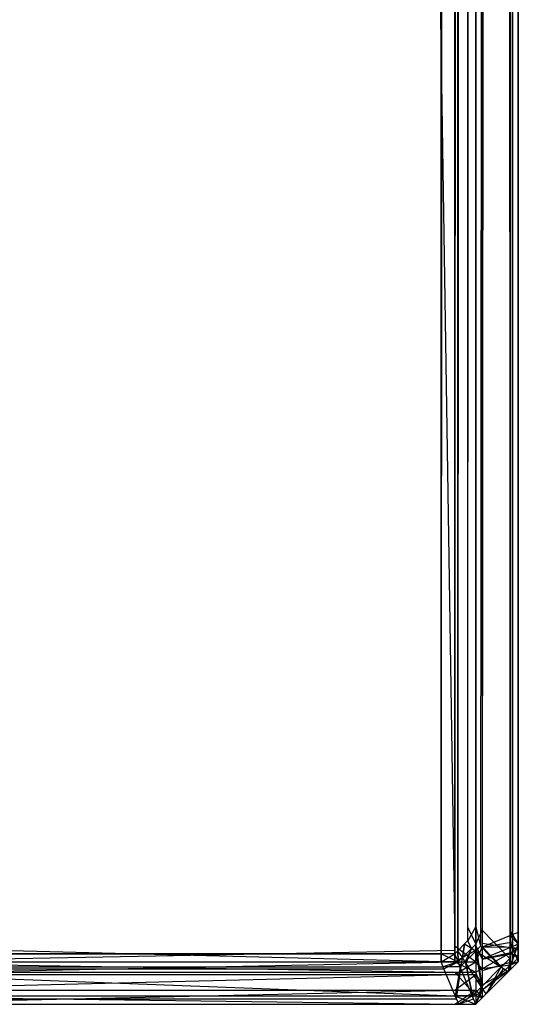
# Model space of a CAD drawing. Extents: x 0 to 0.996, y -0.498 to 0.
# Tile 67 of 87: x 0.99 to 0.996, y -0.498 to -0.486. Entities that reach past the tile are written whole.
import ezdxf

# ---------------------------------------------------------------- set-up
doc = ezdxf.new("R2010")
doc.units = 0
doc.layers.add('L18_KORPUS1_2___REPLACEMTFOREMP', color=7, linetype='CONTINUOUS')
doc.layers.add('L20_KORPUS1_0___REPLACEMTFOREMP', color=7, linetype='CONTINUOUS')

msp = doc.modelspace()

# ---------------------------------------------------------------- linework, layer by layer
at = {"layer": 'L18_KORPUS1_2___REPLACEMTFOREMP', "color": 8}
for points, invisible_edges in [([(0.995254, -0.019241, 0.007121), (0.987885, -0.49736, 0.007121), (0.987885, -0.022843, 0.007121), (0.995254, -0.019241, 0.007121)], 13), ([(0.987885, -0.49736, 0.007121), (0.995254, -0.019241, 0.007121), (0.995254, -0.49736, 0.007121), (0.987885, -0.49736, 0.007121)], 14), ([(0.9955, -0.019241, 0.007121), (0.995254, -0.49736, 0.007121), (0.995254, -0.019241, 0.007121), (0.9955, -0.019241, 0.007121)], 13), ([(0.995254, -0.49736, 0.007121), (0.9955, -0.019241, 0.007121), (0.9955, -0.49736, 0.007121), (0.995254, -0.49736, 0.007121)], 14), ([(0.995576, -0.019272, 0.007197), (0.9955, -0.49736, 0.007121), (0.9955, -0.019241, 0.007121), (0.995576, -0.019272, 0.007197)], 13), ([(0.987885, -0.022897, 0.590624), (0.995254, -0.497312, 0.590624), (0.995254, -0.019295, 0.590624), (0.987885, -0.022897, 0.590624)], 14), ([(0.9955, -0.497312, 0.590624), (0.995254, -0.019295, 0.590624), (0.995254, -0.497312, 0.590624), (0.9955, -0.497312, 0.590624)], 13), ([(0.995254, -0.019295, 0.590624), (0.9955, -0.497312, 0.590624), (0.9955, -0.019295, 0.590624), (0.995254, -0.019295, 0.590624)], 14), ([(0.9955, -0.49736, 0.007121), (0.995576, -0.019272, 0.007197), (0.995576, -0.497328, 0.007197), (0.9955, -0.49736, 0.007121)], 14), ([(0.995576, -0.497281, 0.590548), (0.9955, -0.019295, 0.590624), (0.9955, -0.497312, 0.590624), (0.995576, -0.497281, 0.590548)], 13), ([(0.9955, -0.019295, 0.590624), (0.995576, -0.497281, 0.590548), (0.995576, -0.019326, 0.590548), (0.9955, -0.019295, 0.590624)], 14), ([(0.995576, -0.019272, 0.007197), (0.99591, -0.49719, 0.007532), (0.995576, -0.497328, 0.007197), (0.995576, -0.019272, 0.007197)], 13), ([(0.99591, -0.49719, 0.007532), (0.995576, -0.019272, 0.007197), (0.99591, -0.01941, 0.007532), (0.99591, -0.49719, 0.007532)], 14), ([(0.99591, -0.497142, 0.590213), (0.995576, -0.019326, 0.590548), (0.995576, -0.497281, 0.590548), (0.99591, -0.497142, 0.590213)], 13), ([(0.995576, -0.019326, 0.590548), (0.99591, -0.497142, 0.590213), (0.99591, -0.019465, 0.590213), (0.995576, -0.019326, 0.590548)], 14), ([(0.99591, -0.01941, 0.007532), (0.996, -0.497153, 0.007621), (0.99591, -0.49719, 0.007532), (0.99591, -0.01941, 0.007532)], 13), ([(0.996, -0.497153, 0.007621), (0.99591, -0.01941, 0.007532), (0.996, -0.019447, 0.007621), (0.996, -0.497153, 0.007621)], 14), ([(0.996, -0.497105, 0.590124), (0.99591, -0.019465, 0.590213), (0.99591, -0.497142, 0.590213), (0.996, -0.497105, 0.590124)], 13), ([(0.99591, -0.019465, 0.590213), (0.996, -0.497105, 0.590124), (0.996, -0.019502, 0.590124), (0.99591, -0.019465, 0.590213)], 14), ([(0.996, -0.497153, 0.007621), (0.996, -0.019447, 0.007743), (0.996, -0.497153, 0.007743), (0.996, -0.497153, 0.007621)], 13), ([(0.996, -0.019447, 0.007743), (0.996, -0.497153, 0.007621), (0.996, -0.019447, 0.007621), (0.996, -0.019447, 0.007743)], 14), ([(0.996, -0.497105, 0.590002), (0.996, -0.497153, 0.007743), (0.996, -0.019447, 0.007743), (0.996, -0.497105, 0.590002)], 13), ([(0.996, -0.497105, 0.590002), (0.996, -0.019447, 0.007743), (0.996, -0.019502, 0.590002), (0.996, -0.497105, 0.590002)], 10), ([(0.996, -0.497105, 0.590002), (0.996, -0.019502, 0.590124), (0.996, -0.497105, 0.590124), (0.996, -0.497105, 0.590002)], 13), ([(0.996, -0.019502, 0.590124), (0.996, -0.497105, 0.590002), (0.996, -0.019502, 0.590002), (0.996, -0.019502, 0.590124)], 14), ([(0.995254, -0.497312, 0.590624), (0.987885, -0.022897, 0.590624), (0.987885, -0.497312, 0.590624), (0.995254, -0.497312, 0.590624)], 13), ([(0.995576, -0.497281, 0.590548), (0.99591, -0.49733, 0.590213), (0.99591, -0.497142, 0.590213), (0.995576, -0.497281, 0.590548)], 14), ([(0.99591, -0.49733, 0.007532), (0.995576, -0.497328, 0.007197), (0.99591, -0.49719, 0.007532), (0.99591, -0.49733, 0.007532)], 14), ([(0.99591, -0.497142, 0.590213), (0.996, -0.497293, 0.590124), (0.996, -0.497105, 0.590124), (0.99591, -0.497142, 0.590213)], 14), ([(0.996, -0.497293, 0.590124), (0.99591, -0.497142, 0.590213), (0.99591, -0.49733, 0.590213), (0.996, -0.497293, 0.590124)], 13), ([(0.996, -0.497293, 0.007621), (0.99591, -0.49719, 0.007532), (0.996, -0.497153, 0.007621), (0.996, -0.497293, 0.007621)], 14), ([(0.99591, -0.49719, 0.007532), (0.996, -0.497293, 0.007621), (0.99591, -0.49733, 0.007532), (0.99591, -0.49719, 0.007532)], 13), ([(0.996, -0.497242, 0.590002), (0.996, -0.497105, 0.590124), (0.996, -0.497293, 0.590124), (0.996, -0.497242, 0.590002)], 13), ([(0.996, -0.497105, 0.590124), (0.996, -0.497242, 0.590002), (0.996, -0.497105, 0.590002), (0.996, -0.497105, 0.590124)], 14), ([(0.996, -0.497242, 0.590002), (0.996, -0.497242, 0.007743), (0.996, -0.497105, 0.590002), (0.996, -0.497242, 0.590002)], 13), ([(0.996, -0.497105, 0.590002), (0.996, -0.497242, 0.007743), (0.996, -0.497153, 0.007743), (0.996, -0.497105, 0.590002)], 10), ([(0.996, -0.497153, 0.007621), (0.996, -0.497242, 0.007743), (0.996, -0.497293, 0.007621), (0.996, -0.497153, 0.007621)], 13), ([(0.996, -0.497242, 0.007743), (0.996, -0.497153, 0.007621), (0.996, -0.497153, 0.007743), (0.996, -0.497242, 0.007743)], 14), ([(0.995254, -0.4975, 0.590624), (0.987885, -0.497312, 0.590624), (0.987885, -0.4975, 0.590624), (0.995254, -0.4975, 0.590624)], 13), ([(0.987885, -0.497312, 0.590624), (0.995254, -0.4975, 0.590624), (0.995254, -0.497312, 0.590624), (0.987885, -0.497312, 0.590624)], 14), ([(0.9955, -0.4975, 0.590624), (0.995254, -0.497312, 0.590624), (0.995254, -0.4975, 0.590624), (0.9955, -0.4975, 0.590624)], 13), ([(0.995254, -0.497312, 0.590624), (0.9955, -0.4975, 0.590624), (0.9955, -0.497312, 0.590624), (0.995254, -0.497312, 0.590624)], 14), ([(0.9955, -0.497312, 0.590624), (0.995576, -0.497468, 0.590548), (0.995576, -0.497281, 0.590548), (0.9955, -0.497312, 0.590624)], 14), ([(0.995576, -0.497468, 0.590548), (0.9955, -0.497312, 0.590624), (0.9955, -0.4975, 0.590624), (0.995576, -0.497468, 0.590548)], 13), ([(0.995576, -0.497328, 0.007197), (0.9955, -0.4975, 0.007121), (0.9955, -0.49736, 0.007121), (0.995576, -0.497328, 0.007197)], 13), ([(0.9955, -0.4975, 0.007121), (0.995576, -0.497328, 0.007197), (0.995576, -0.497468, 0.007197), (0.9955, -0.4975, 0.007121)], 14), ([(0.99591, -0.49733, 0.590213), (0.995576, -0.497281, 0.590548), (0.995576, -0.497468, 0.590548), (0.99591, -0.49733, 0.590213)], 13), ([(0.995576, -0.497328, 0.007197), (0.99591, -0.49733, 0.007532), (0.995576, -0.497468, 0.007197), (0.995576, -0.497328, 0.007197)], 13), ([(0.995576, -0.497468, 0.590548), (0.99591, -0.497407, 0.590137), (0.99591, -0.49733, 0.590213), (0.995576, -0.497468, 0.590548)], 14), ([(0.99591, -0.497394, 0.007596), (0.995576, -0.497468, 0.007197), (0.99591, -0.49733, 0.007532), (0.99591, -0.497394, 0.007596)], 14), ([(0.99591, -0.49733, 0.590213), (0.996, -0.497354, 0.590063), (0.996, -0.497293, 0.590124), (0.99591, -0.49733, 0.590213)], 14), ([(0.996, -0.497344, 0.007672), (0.99591, -0.49733, 0.007532), (0.996, -0.497293, 0.007621), (0.996, -0.497344, 0.007672)], 14), ([(0.996, -0.497354, 0.590063), (0.99591, -0.49733, 0.590213), (0.99591, -0.497407, 0.590137), (0.996, -0.497354, 0.590063)], 13), ([(0.99591, -0.49733, 0.007532), (0.996, -0.497344, 0.007672), (0.99591, -0.497394, 0.007596), (0.99591, -0.49733, 0.007532)], 13), ([(0.996, -0.497293, 0.590124), (0.996, -0.497283, 0.589962), (0.996, -0.497242, 0.590002), (0.996, -0.497293, 0.590124)], 14), ([(0.996, -0.497276, 0.007776), (0.996, -0.497293, 0.007621), (0.996, -0.497242, 0.007743), (0.996, -0.497276, 0.007776)], 14), ([(0.996, -0.497283, 0.589962), (0.996, -0.497276, 0.007776), (0.996, -0.497242, 0.590002), (0.996, -0.497283, 0.589962)], 13), ([(0.996, -0.497242, 0.590002), (0.996, -0.497276, 0.007776), (0.996, -0.497242, 0.007743), (0.996, -0.497242, 0.590002)], 10), ([(0.996, -0.497351, 0.007852), (0.996, -0.497344, 0.007672), (0.996, -0.497276, 0.007776), (0.996, -0.497351, 0.007852)], 14), ([(0.996, -0.497293, 0.007621), (0.996, -0.497276, 0.007776), (0.996, -0.497344, 0.007672), (0.996, -0.497293, 0.007621)], 13), ([(0.996, -0.497333, 0.589912), (0.996, -0.497351, 0.007852), (0.996, -0.497276, 0.007776), (0.996, -0.497333, 0.589912)], 13), ([(0.996, -0.497333, 0.589912), (0.996, -0.497276, 0.007776), (0.996, -0.497283, 0.589962), (0.996, -0.497333, 0.589912)], 10), ([(0.996, -0.497354, 0.590063), (0.996, -0.497333, 0.589912), (0.996, -0.497283, 0.589962), (0.996, -0.497354, 0.590063)], 14), ([(0.996, -0.497283, 0.589962), (0.996, -0.497293, 0.590124), (0.996, -0.497354, 0.590063), (0.996, -0.497283, 0.589962)], 13), ([(0.996, -0.497333, 0.589912), (0.996, -0.497354, 0.590063), (0.996, -0.49743, 0.589986), (0.996, -0.497333, 0.589912)], 13), ([(0.996, -0.49743, 0.589986), (0.996, -0.497378, 0.589866), (0.996, -0.497333, 0.589912), (0.996, -0.49743, 0.589986)], 14), ([(0.996, -0.497378, 0.589682), (0.996, -0.497333, 0.589912), (0.996, -0.497378, 0.589866), (0.996, -0.497378, 0.589682)], 13), ([(0.996, -0.497333, 0.589912), (0.996, -0.497378, 0.589682), (0.996, -0.497378, 0.008047), (0.996, -0.497333, 0.589912)], 10), ([(0.996, -0.497333, 0.589912), (0.996, -0.497378, 0.008047), (0.996, -0.497378, 0.007879), (0.996, -0.497333, 0.589912)], 13), ([(0.996, -0.497333, 0.589912), (0.996, -0.497378, 0.007879), (0.996, -0.497351, 0.007852), (0.996, -0.497333, 0.589912)], 10), ([(0.995254, -0.49736, 0.007121), (0.987885, -0.4975, 0.007121), (0.987885, -0.49736, 0.007121), (0.995254, -0.49736, 0.007121)], 13), ([(0.987885, -0.4975, 0.007121), (0.995254, -0.49736, 0.007121), (0.995254, -0.4975, 0.007121), (0.987885, -0.4975, 0.007121)], 14), ([(0.9955, -0.49736, 0.007121), (0.995254, -0.4975, 0.007121), (0.995254, -0.49736, 0.007121), (0.9955, -0.49736, 0.007121)], 13), ([(0.995254, -0.4975, 0.007121), (0.9955, -0.49736, 0.007121), (0.9955, -0.4975, 0.007121), (0.995254, -0.4975, 0.007121)], 14), ([(0.99591, -0.497537, 0.007739), (0.995576, -0.497581, 0.00731), (0.99591, -0.497394, 0.007596), (0.99591, -0.497537, 0.007739)], 14), ([(0.995576, -0.497468, 0.007197), (0.99591, -0.497394, 0.007596), (0.995576, -0.497581, 0.00731), (0.995576, -0.497468, 0.007197)], 13), ([(0.995576, -0.497603, 0.590413), (0.99591, -0.497502, 0.590041), (0.99591, -0.497407, 0.590137), (0.995576, -0.497603, 0.590413)], 14), ([(0.99591, -0.497407, 0.590137), (0.995576, -0.497468, 0.590548), (0.995576, -0.497603, 0.590413), (0.99591, -0.497407, 0.590137)], 13), ([(0.996, -0.497458, 0.007787), (0.99591, -0.497394, 0.007596), (0.996, -0.497344, 0.007672), (0.996, -0.497458, 0.007787)], 14), ([(0.99591, -0.497407, 0.590137), (0.996, -0.49743, 0.589986), (0.996, -0.497354, 0.590063), (0.99591, -0.497407, 0.590137)], 14), ([(0.99591, -0.497394, 0.007596), (0.996, -0.497458, 0.007787), (0.99591, -0.497537, 0.007739), (0.99591, -0.497394, 0.007596)], 13), ([(0.996, -0.49743, 0.589986), (0.99591, -0.497407, 0.590137), (0.99591, -0.497502, 0.590041), (0.996, -0.49743, 0.589986)], 13), ([(0.99591, -0.497502, 0.590041), (0.996, -0.4975, 0.589917), (0.996, -0.49743, 0.589986), (0.99591, -0.497502, 0.590041)], 14), ([(0.996, -0.497344, 0.007672), (0.996, -0.497351, 0.007852), (0.996, -0.497458, 0.007787), (0.996, -0.497344, 0.007672)], 13), ([(0.996, -0.497378, 0.007879), (0.996, -0.497458, 0.007787), (0.996, -0.497351, 0.007852), (0.996, -0.497378, 0.007879)], 14), ([(0.996, -0.497458, 0.007787), (0.996, -0.497378, 0.007879), (0.996, -0.4975, 0.007828), (0.996, -0.497458, 0.007787)], 13), ([(0.996, -0.4975, 0.008047), (0.996, -0.497378, 0.589682), (0.996, -0.4975, 0.589682), (0.996, -0.4975, 0.008047)], 13), ([(0.996, -0.497378, 0.589682), (0.996, -0.4975, 0.008047), (0.996, -0.497378, 0.008047), (0.996, -0.497378, 0.589682)], 14), ([(0.996, -0.4975, 0.007828), (0.996, -0.497378, 0.008047), (0.996, -0.4975, 0.008047), (0.996, -0.4975, 0.007828)], 13), ([(0.996, -0.497378, 0.008047), (0.996, -0.4975, 0.007828), (0.996, -0.497378, 0.007879), (0.996, -0.497378, 0.008047)], 14), ([(0.996, -0.497378, 0.589866), (0.996, -0.49743, 0.589986), (0.996, -0.4975, 0.589917), (0.996, -0.497378, 0.589866)], 13), ([(0.996, -0.4975, 0.589682), (0.996, -0.497378, 0.589866), (0.996, -0.4975, 0.589917), (0.996, -0.4975, 0.589682)], 13), ([(0.996, -0.497378, 0.589866), (0.996, -0.4975, 0.589682), (0.996, -0.497378, 0.589682), (0.996, -0.497378, 0.589866)], 14), ([(0.995254, -0.497623, 0.007244), (0.987885, -0.4975, 0.007121), (0.995254, -0.4975, 0.007121), (0.995254, -0.497623, 0.007244)], 13), ([(0.987885, -0.4975, 0.007121), (0.995254, -0.497623, 0.007244), (0.987885, -0.497623, 0.007244), (0.987885, -0.4975, 0.007121)], 14), ([(0.995254, -0.4975, 0.590624), (0.987885, -0.497648, 0.590476), (0.995254, -0.497648, 0.590476), (0.995254, -0.4975, 0.590624)], 13), ([(0.987885, -0.497648, 0.590476), (0.995254, -0.4975, 0.590624), (0.987885, -0.4975, 0.590624), (0.987885, -0.497648, 0.590476)], 14), ([(0.9955, -0.497623, 0.007244), (0.995254, -0.4975, 0.007121), (0.9955, -0.4975, 0.007121), (0.9955, -0.497623, 0.007244)], 13), ([(0.995254, -0.4975, 0.007121), (0.9955, -0.497623, 0.007244), (0.995254, -0.497623, 0.007244), (0.995254, -0.4975, 0.007121)], 14), ([(0.9955, -0.4975, 0.590624), (0.995254, -0.497648, 0.590476), (0.9955, -0.497648, 0.590476), (0.9955, -0.4975, 0.590624)], 13), ([(0.995254, -0.497648, 0.590476), (0.9955, -0.4975, 0.590624), (0.995254, -0.4975, 0.590624), (0.995254, -0.497648, 0.590476)], 14), ([(0.9955, -0.4975, 0.590624), (0.995576, -0.497603, 0.590413), (0.995576, -0.497468, 0.590548), (0.9955, -0.4975, 0.590624)], 14), ([(0.995576, -0.497581, 0.00731), (0.9955, -0.4975, 0.007121), (0.995576, -0.497468, 0.007197), (0.995576, -0.497581, 0.00731)], 14), ([(0.995576, -0.497603, 0.590413), (0.9955, -0.4975, 0.590624), (0.9955, -0.497648, 0.590476), (0.995576, -0.497603, 0.590413)], 13), ([(0.9955, -0.4975, 0.007121), (0.995576, -0.497581, 0.00731), (0.9955, -0.497623, 0.007244), (0.9955, -0.4975, 0.007121)], 13), ([(0.99591, -0.497502, 0.590041), (0.995576, -0.497603, 0.590413), (0.995576, -0.497771, 0.590245), (0.99591, -0.497502, 0.590041)], 13), ([(0.995576, -0.497771, 0.590245), (0.99591, -0.497589, 0.589954), (0.99591, -0.497502, 0.590041), (0.995576, -0.497771, 0.590245)], 14), ([(0.995576, -0.497581, 0.00731), (0.99591, -0.497537, 0.007739), (0.995576, -0.497833, 0.007562), (0.995576, -0.497581, 0.00731)], 13), ([(0.99591, -0.497589, 0.007791), (0.995576, -0.497833, 0.007562), (0.99591, -0.497537, 0.007739), (0.99591, -0.497589, 0.007791)], 14), ([(0.996, -0.4975, 0.007828), (0.99591, -0.497537, 0.007739), (0.996, -0.497458, 0.007787), (0.996, -0.4975, 0.007828)], 14), ([(0.99591, -0.497537, 0.007739), (0.996, -0.4975, 0.007828), (0.99591, -0.497589, 0.007791), (0.99591, -0.497537, 0.007739)], 13), ([(0.996, -0.4975, 0.589917), (0.99591, -0.497502, 0.590041), (0.99591, -0.497589, 0.589954), (0.996, -0.4975, 0.589917)], 13), ([(0.99591, -0.497589, 0.007791), (0.996, -0.4975, 0.008047), (0.99591, -0.497589, 0.00801), (0.99591, -0.497589, 0.007791)], 13), ([(0.996, -0.4975, 0.008047), (0.99591, -0.497589, 0.007791), (0.996, -0.4975, 0.007828), (0.996, -0.4975, 0.008047)], 14), ([(0.99591, -0.497589, 0.00801), (0.996, -0.4975, 0.589682), (0.99591, -0.497589, 0.589719), (0.99591, -0.497589, 0.00801)], 13), ([(0.996, -0.4975, 0.589682), (0.99591, -0.497589, 0.00801), (0.996, -0.4975, 0.008047), (0.996, -0.4975, 0.589682)], 14), ([(0.99591, -0.497589, 0.589719), (0.996, -0.4975, 0.589917), (0.99591, -0.497589, 0.589954), (0.99591, -0.497589, 0.589719)], 13), ([(0.996, -0.4975, 0.589917), (0.99591, -0.497589, 0.589719), (0.996, -0.4975, 0.589682), (0.996, -0.4975, 0.589917)], 14), ([(0.995254, -0.4979, 0.007521), (0.987885, -0.497623, 0.007244), (0.995254, -0.497623, 0.007244), (0.995254, -0.4979, 0.007521)], 13), ([(0.987885, -0.497623, 0.007244), (0.995254, -0.4979, 0.007521), (0.987885, -0.4979, 0.007521), (0.987885, -0.497623, 0.007244)], 14), ([(0.995254, -0.497648, 0.590476), (0.987885, -0.497832, 0.590292), (0.995254, -0.497832, 0.590292), (0.995254, -0.497648, 0.590476)], 13), ([(0.987885, -0.497832, 0.590292), (0.995254, -0.497648, 0.590476), (0.987885, -0.497648, 0.590476), (0.987885, -0.497832, 0.590292)], 14), ([(0.9955, -0.4979, 0.007521), (0.995254, -0.497623, 0.007244), (0.9955, -0.497623, 0.007244), (0.9955, -0.4979, 0.007521)], 13), ([(0.995254, -0.497623, 0.007244), (0.9955, -0.4979, 0.007521), (0.995254, -0.4979, 0.007521), (0.995254, -0.497623, 0.007244)], 14), ([(0.9955, -0.497648, 0.590476), (0.995254, -0.497832, 0.590292), (0.9955, -0.497832, 0.590292), (0.9955, -0.497648, 0.590476)], 13), ([(0.995254, -0.497832, 0.590292), (0.9955, -0.497648, 0.590476), (0.995254, -0.497648, 0.590476), (0.995254, -0.497832, 0.590292)], 14), ([(0.995576, -0.497833, 0.007562), (0.9955, -0.497623, 0.007244), (0.995576, -0.497581, 0.00731), (0.995576, -0.497833, 0.007562)], 14), ([(0.9955, -0.497648, 0.590476), (0.995576, -0.497771, 0.590245), (0.995576, -0.497603, 0.590413), (0.9955, -0.497648, 0.590476)], 14), ([(0.9955, -0.497623, 0.007244), (0.995576, -0.497833, 0.007562), (0.9955, -0.4979, 0.007521), (0.9955, -0.497623, 0.007244)], 13), ([(0.995576, -0.497771, 0.590245), (0.9955, -0.497648, 0.590476), (0.9955, -0.497832, 0.590292), (0.995576, -0.497771, 0.590245)], 13), ([(0.995576, -0.497833, 0.007562), (0.99591, -0.497589, 0.007791), (0.995576, -0.497924, 0.007653), (0.995576, -0.497833, 0.007562)], 13), ([(0.99591, -0.497589, 0.589954), (0.995576, -0.497771, 0.590245), (0.995576, -0.497924, 0.590092), (0.99591, -0.497589, 0.589954)], 13), ([(0.99591, -0.497589, 0.589954), (0.995576, -0.497924, 0.589858), (0.99591, -0.497589, 0.589719), (0.99591, -0.497589, 0.589954)], 13), ([(0.995576, -0.497924, 0.589858), (0.99591, -0.497589, 0.589954), (0.995576, -0.497924, 0.590092), (0.995576, -0.497924, 0.589858)], 14), ([(0.99591, -0.497589, 0.00801), (0.995576, -0.497924, 0.589858), (0.995576, -0.497924, 0.007872), (0.99591, -0.497589, 0.00801)], 13), ([(0.995576, -0.497924, 0.589858), (0.99591, -0.497589, 0.00801), (0.99591, -0.497589, 0.589719), (0.995576, -0.497924, 0.589858)], 14), ([(0.99591, -0.497589, 0.007791), (0.995576, -0.497924, 0.007872), (0.995576, -0.497924, 0.007653), (0.99591, -0.497589, 0.007791)], 13), ([(0.995576, -0.497924, 0.007872), (0.99591, -0.497589, 0.007791), (0.99591, -0.497589, 0.00801), (0.995576, -0.497924, 0.007872)], 14), ([(0.9955, -0.497832, 0.590292), (0.995576, -0.497924, 0.590092), (0.995576, -0.497771, 0.590245), (0.9955, -0.497832, 0.590292)], 14), ([(0.995254, -0.497832, 0.590292), (0.987885, -0.498, 0.590124), (0.995254, -0.498, 0.590124), (0.995254, -0.497832, 0.590292)], 13), ([(0.987885, -0.498, 0.590124), (0.995254, -0.497832, 0.590292), (0.987885, -0.497832, 0.590292), (0.987885, -0.498, 0.590124)], 14), ([(0.995254, -0.498, 0.007621), (0.987885, -0.4979, 0.007521), (0.995254, -0.4979, 0.007521), (0.995254, -0.498, 0.007621)], 13), ([(0.987885, -0.4979, 0.007521), (0.995254, -0.498, 0.007621), (0.987885, -0.498, 0.007621), (0.987885, -0.4979, 0.007521)], 14), ([(0.9955, -0.497832, 0.590292), (0.995254, -0.498, 0.590124), (0.9955, -0.498, 0.590124), (0.9955, -0.497832, 0.590292)], 13), ([(0.995254, -0.498, 0.590124), (0.9955, -0.497832, 0.590292), (0.995254, -0.497832, 0.590292), (0.995254, -0.498, 0.590124)], 14), ([(0.9955, -0.498, 0.007621), (0.995254, -0.4979, 0.007521), (0.9955, -0.4979, 0.007521), (0.9955, -0.498, 0.007621)], 13), ([(0.995254, -0.4979, 0.007521), (0.9955, -0.498, 0.007621), (0.995254, -0.498, 0.007621), (0.995254, -0.4979, 0.007521)], 14), ([(0.995576, -0.497924, 0.590092), (0.9955, -0.497832, 0.590292), (0.9955, -0.498, 0.590124), (0.995576, -0.497924, 0.590092)], 13), ([(0.995576, -0.497924, 0.007653), (0.9955, -0.4979, 0.007521), (0.995576, -0.497833, 0.007562), (0.995576, -0.497924, 0.007653)], 14), ([(0.9955, -0.4979, 0.007521), (0.995576, -0.497924, 0.007653), (0.9955, -0.498, 0.007621), (0.9955, -0.4979, 0.007521)], 13), ([(0.995254, -0.498, 0.590124), (0.987885, -0.498, 0.589889), (0.995254, -0.498, 0.589889), (0.995254, -0.498, 0.590124)], 13), ([(0.987885, -0.498, 0.589889), (0.995254, -0.498, 0.590124), (0.987885, -0.498, 0.590124), (0.987885, -0.498, 0.589889)], 14), ([(0.995254, -0.498, 0.589889), (0.987885, -0.498, 0.00784), (0.995254, -0.498, 0.00784), (0.995254, -0.498, 0.589889)], 13), ([(0.987885, -0.498, 0.00784), (0.995254, -0.498, 0.589889), (0.987885, -0.498, 0.589889), (0.987885, -0.498, 0.00784)], 14), ([(0.995254, -0.498, 0.00784), (0.987885, -0.498, 0.007621), (0.995254, -0.498, 0.007621), (0.995254, -0.498, 0.00784)], 13), ([(0.987885, -0.498, 0.007621), (0.995254, -0.498, 0.00784), (0.987885, -0.498, 0.00784), (0.987885, -0.498, 0.007621)], 14), ([(0.9955, -0.498, 0.00784), (0.995254, -0.498, 0.007621), (0.9955, -0.498, 0.007621), (0.9955, -0.498, 0.00784)], 13), ([(0.995254, -0.498, 0.007621), (0.9955, -0.498, 0.00784), (0.995254, -0.498, 0.00784), (0.995254, -0.498, 0.007621)], 14), ([(0.9955, -0.498, 0.589889), (0.995254, -0.498, 0.00784), (0.9955, -0.498, 0.00784), (0.9955, -0.498, 0.589889)], 13), ([(0.995254, -0.498, 0.00784), (0.9955, -0.498, 0.589889), (0.995254, -0.498, 0.589889), (0.995254, -0.498, 0.00784)], 14), ([(0.9955, -0.498, 0.590124), (0.995254, -0.498, 0.589889), (0.9955, -0.498, 0.589889), (0.9955, -0.498, 0.590124)], 13), ([(0.995254, -0.498, 0.589889), (0.9955, -0.498, 0.590124), (0.995254, -0.498, 0.590124), (0.995254, -0.498, 0.589889)], 14), ([(0.995576, -0.497924, 0.007653), (0.9955, -0.498, 0.00784), (0.9955, -0.498, 0.007621), (0.995576, -0.497924, 0.007653)], 13), ([(0.9955, -0.498, 0.00784), (0.995576, -0.497924, 0.007653), (0.995576, -0.497924, 0.007872), (0.9955, -0.498, 0.00784)], 14), ([(0.995576, -0.497924, 0.007872), (0.9955, -0.498, 0.589889), (0.9955, -0.498, 0.00784), (0.995576, -0.497924, 0.007872)], 13), ([(0.9955, -0.498, 0.589889), (0.995576, -0.497924, 0.007872), (0.995576, -0.497924, 0.589858), (0.9955, -0.498, 0.589889)], 14), ([(0.995576, -0.497924, 0.590092), (0.9955, -0.498, 0.589889), (0.995576, -0.497924, 0.589858), (0.995576, -0.497924, 0.590092)], 13), ([(0.9955, -0.498, 0.589889), (0.995576, -0.497924, 0.590092), (0.9955, -0.498, 0.590124), (0.9955, -0.498, 0.589889)], 14)]:
    msp.add_3dface(points, dxfattribs=dict(at, invisible_edges=invisible_edges))
at = {"layer": 'L20_KORPUS1_0___REPLACEMTFOREMP', "color": 8}
for points, invisible_edges in [([(0.995088, -0.000594), (0.098, -0.497406), (0.098, -0.000594), (0.995088, -0.000594)], 13), ([(0.098, -0.497406), (0.995088, -0.000594), (0.995091, -0.497406), (0.098, -0.497406)], 10), ([(0.098, -0.497404, 0.00769), (0.995088, -0.000596, 0.00769), (0.098, -0.000596, 0.00769), (0.098, -0.497404, 0.00769)], 13), ([(0.995088, -0.000596, 0.00769), (0.098, -0.497404, 0.00769), (0.995091, -0.497404, 0.00769), (0.995088, -0.000596, 0.00769)], 10), ([(0.995091, -0.497406), (0.995088, -0.000594), (0.995252, -0.000594), (0.995091, -0.497406)], 13), ([(0.995088, -0.000596, 0.00769), (0.995091, -0.497404, 0.00769), (0.995251, -0.000596, 0.00769), (0.995088, -0.000596, 0.00769)], 13), ([(0.995091, -0.497406), (0.995252, -0.000594), (0.995252, -0.497406), (0.995091, -0.497406)], 10), ([(0.995251, -0.000596, 0.00769), (0.995091, -0.497404, 0.00769), (0.995251, -0.497404, 0.00769), (0.995251, -0.000596, 0.00769)], 10), ([(0.995251, -0.000596, 0.00769), (0.995251, -0.497404, 0.00769), (0.995284, -0.000629, 0.00769), (0.995251, -0.000596, 0.00769)], 13), ([(0.995284, -0.000629, 0.00769), (0.995251, -0.497404, 0.00769), (0.995288, -0.497368, 0.00769), (0.995284, -0.000629, 0.00769)], 10), ([(0.995252, -0.497406), (0.995252, -0.000594), (0.995285, -0.000628), (0.995252, -0.497406)], 13), ([(0.995252, -0.497406), (0.995285, -0.000628), (0.995289, -0.497369), (0.995252, -0.497406)], 10), ([(0.995284, -0.000629, 0.00769), (0.995288, -0.497368, 0.00769), (0.995372, -0.000716, 0.00769), (0.995284, -0.000629, 0.00769)], 13), ([(0.995289, -0.497369), (0.995285, -0.000628), (0.995373, -0.000715), (0.995289, -0.497369)], 13), ([(0.995899, -0.497251, 0.007289), (0.995998, -0.000686, 0.00719), (0.995899, -0.000727, 0.007289), (0.995899, -0.497251, 0.007289)], 13), ([(0.995998, -0.000686, 0.00719), (0.995899, -0.497251, 0.007289), (0.995998, -0.497291, 0.00719), (0.995998, -0.000686, 0.00719)], 14), ([(0.995998, -0.000686, 0.0005), (0.995934, -0.497265, 0.000436), (0.995934, -0.000713, 0.000436), (0.995998, -0.000686, 0.0005)], 13), ([(0.995934, -0.497265, 0.000436), (0.995998, -0.000686, 0.0005), (0.995998, -0.497291, 0.0005), (0.995934, -0.497265, 0.000436)], 14), ([(0.995998, -0.497291, 0.000565), (0.995998, -0.000686, 0.007018), (0.995998, -0.497291, 0.007018), (0.995998, -0.497291, 0.000565)], 13), ([(0.995998, -0.000686, 0.007018), (0.995998, -0.497291, 0.000565), (0.995998, -0.000686, 0.000565), (0.995998, -0.000686, 0.007018)], 14), ([(0.995998, -0.497291, 0.007018), (0.995998, -0.000686, 0.00719), (0.995998, -0.497291, 0.00719), (0.995998, -0.497291, 0.007018)], 13), ([(0.995998, -0.000686, 0.00719), (0.995998, -0.497291, 0.007018), (0.995998, -0.000686, 0.007018), (0.995998, -0.000686, 0.00719)], 14), ([(0.995998, -0.497291, 0.0005), (0.995998, -0.000686, 0.000565), (0.995998, -0.497291, 0.000565), (0.995998, -0.497291, 0.0005)], 13), ([(0.995998, -0.000686, 0.000565), (0.995998, -0.497291, 0.0005), (0.995998, -0.000686, 0.0005), (0.995998, -0.000686, 0.000565)], 14), ([(0.995372, -0.000716, 0.00769), (0.995288, -0.497368, 0.00769), (0.995366, -0.497289, 0.00769), (0.995372, -0.000716, 0.00769)], 14), ([(0.995289, -0.497369), (0.995373, -0.000715), (0.995368, -0.49729), (0.995289, -0.497369)], 14), ([(0.995372, -0.000716, 0.00769), (0.995366, -0.497289, 0.00769), (0.995402, -0.497253, 0.00769), (0.995372, -0.000716, 0.00769)], 15), ([(0.995368, -0.49729), (0.995373, -0.000715), (0.995404, -0.497254), (0.995368, -0.49729)], 15), ([(0.995372, -0.000716, 0.00769), (0.995402, -0.497253, 0.00769), (0.995402, -0.000893, 0.00769), (0.995372, -0.000716, 0.00769)], 15), ([(0.995404, -0.497254), (0.995373, -0.000715), (0.995404, -0.000893), (0.995404, -0.497254)], 15), ([(0.995555, -0.497108, 0.007633), (0.995899, -0.000727, 0.007289), (0.995555, -0.00087, 0.007633), (0.995555, -0.497108, 0.007633)], 13), ([(0.995899, -0.000727, 0.007289), (0.995555, -0.497108, 0.007633), (0.995899, -0.497251, 0.007289), (0.995899, -0.000727, 0.007289)], 14), ([(0.995934, -0.000713, 0.000436), (0.995577, -0.497117, 0.000079), (0.995577, -0.00086, 0.000079), (0.995934, -0.000713, 0.000436)], 13), ([(0.995577, -0.497117, 0.000079), (0.995934, -0.000713, 0.000436), (0.995934, -0.497265, 0.000436), (0.995577, -0.497117, 0.000079)], 14), ([(0.995402, -0.497085, 0.00769), (0.995498, -0.000893, 0.00769), (0.995402, -0.000893, 0.00769), (0.995402, -0.497085, 0.00769)], 13), ([(0.995498, -0.000893, 0.00769), (0.995402, -0.497085, 0.00769), (0.995498, -0.497085, 0.00769), (0.995498, -0.000893, 0.00769)], 14), ([(0.995402, -0.000893, 0.00769), (0.995402, -0.497253, 0.00769), (0.995402, -0.497085, 0.00769), (0.995402, -0.000893, 0.00769)], 15), ([(0.995498, -0.000893), (0.995404, -0.497085), (0.995404, -0.000893), (0.995498, -0.000893)], 13), ([(0.995404, -0.497085), (0.995498, -0.000893), (0.995498, -0.497085), (0.995404, -0.497085)], 14), ([(0.995404, -0.497254), (0.995404, -0.000893), (0.995404, -0.497085), (0.995404, -0.497254)], 15), ([(0.995577, -0.00086, 0.000079), (0.995498, -0.497085), (0.995498, -0.000893), (0.995577, -0.00086, 0.000079)], 13), ([(0.995498, -0.497085), (0.995577, -0.00086, 0.000079), (0.995577, -0.497117, 0.000079), (0.995498, -0.497085)], 14), ([(0.995498, -0.497085, 0.00769), (0.995555, -0.00087, 0.007633), (0.995498, -0.000893, 0.00769), (0.995498, -0.497085, 0.00769)], 13), ([(0.995555, -0.00087, 0.007633), (0.995498, -0.497085, 0.00769), (0.995555, -0.497108, 0.007633), (0.995555, -0.00087, 0.007633)], 14), ([(0.995498, -0.497293, 0.00769), (0.995402, -0.497085, 0.00769), (0.995402, -0.497253, 0.00769), (0.995498, -0.497293, 0.00769)], 13), ([(0.995402, -0.497085, 0.00769), (0.995498, -0.497293, 0.00769), (0.995498, -0.497085, 0.00769), (0.995402, -0.497085, 0.00769)], 14), ([(0.995498, -0.497085), (0.995404, -0.497254), (0.995404, -0.497085), (0.995498, -0.497085)], 13), ([(0.995404, -0.497254), (0.995498, -0.497085), (0.995498, -0.497293), (0.995404, -0.497254)], 14), ([(0.995577, -0.497117, 0.000079), (0.995498, -0.497293), (0.995498, -0.497085), (0.995577, -0.497117, 0.000079)], 13), ([(0.995555, -0.497316, 0.007633), (0.995498, -0.497085, 0.00769), (0.995498, -0.497293, 0.00769), (0.995555, -0.497316, 0.007633)], 13), ([(0.995498, -0.497085, 0.00769), (0.995555, -0.497316, 0.007633), (0.995555, -0.497108, 0.007633), (0.995498, -0.497085, 0.00769)], 14), ([(0.995498, -0.497293), (0.995577, -0.497117, 0.000079), (0.995577, -0.497326, 0.000079), (0.995498, -0.497293)], 14), ([(0.995899, -0.497459, 0.007289), (0.995555, -0.497108, 0.007633), (0.995555, -0.497316, 0.007633), (0.995899, -0.497459, 0.007289)], 13), ([(0.995555, -0.497108, 0.007633), (0.995899, -0.497459, 0.007289), (0.995899, -0.497251, 0.007289), (0.995555, -0.497108, 0.007633)], 14), ([(0.995934, -0.497265, 0.000436), (0.995577, -0.497326, 0.000079), (0.995577, -0.497117, 0.000079), (0.995934, -0.497265, 0.000436)], 13), ([(0.995341, -0.49745, 0.00769), (0.995366, -0.497289, 0.00769), (0.995288, -0.497368, 0.00769), (0.995341, -0.49745, 0.00769)], 13), ([(0.995368, -0.49729), (0.995341, -0.49745), (0.995289, -0.497369), (0.995368, -0.49729)], 13), ([(0.995366, -0.497289, 0.00769), (0.995341, -0.49745, 0.00769), (0.995449, -0.497342, 0.00769), (0.995366, -0.497289, 0.00769)], 14), ([(0.995341, -0.49745), (0.995368, -0.49729), (0.995449, -0.497342), (0.995341, -0.49745)], 14), ([(0.995449, -0.497342, 0.00769), (0.995402, -0.497253, 0.00769), (0.995366, -0.497289, 0.00769), (0.995449, -0.497342, 0.00769)], 13), ([(0.995404, -0.497254), (0.995449, -0.497342), (0.995368, -0.49729), (0.995404, -0.497254)], 13), ([(0.995402, -0.497253, 0.00769), (0.995449, -0.497342, 0.00769), (0.995498, -0.497293, 0.00769), (0.995402, -0.497253, 0.00769)], 14), ([(0.995449, -0.497342), (0.995404, -0.497254), (0.995498, -0.497293), (0.995449, -0.497342)], 14), ([(0.995498, -0.497293), (0.995517, -0.497386, 0.000079), (0.995449, -0.497342), (0.995498, -0.497293)], 13), ([(0.995498, -0.497374, 0.007633), (0.995498, -0.497293, 0.00769), (0.995449, -0.497342, 0.00769), (0.995498, -0.497374, 0.007633)], 13), ([(0.995517, -0.497386, 0.000079), (0.995498, -0.497293), (0.995577, -0.497326, 0.000079), (0.995517, -0.497386, 0.000079)], 14), ([(0.995498, -0.497293, 0.00769), (0.995498, -0.497374, 0.007633), (0.995555, -0.497316, 0.007633), (0.995498, -0.497293, 0.00769)], 14), ([(0.995794, -0.497564, 0.007289), (0.995555, -0.497316, 0.007633), (0.995498, -0.497374, 0.007633), (0.995794, -0.497564, 0.007289)], 13), ([(0.995577, -0.497326, 0.000079), (0.995824, -0.497583, 0.000436), (0.995517, -0.497386, 0.000079), (0.995577, -0.497326, 0.000079)], 13), ([(0.995555, -0.497316, 0.007633), (0.995794, -0.497564, 0.007289), (0.995899, -0.497459, 0.007289), (0.995555, -0.497316, 0.007633)], 14), ([(0.995577, -0.497326, 0.000079), (0.995934, -0.497265, 0.000436), (0.995934, -0.497474, 0.000436), (0.995577, -0.497326, 0.000079)], 14), ([(0.995824, -0.497583, 0.000436), (0.995577, -0.497326, 0.000079), (0.995934, -0.497474, 0.000436), (0.995824, -0.497583, 0.000436)], 14), ([(0.995998, -0.4975, 0.00719), (0.995899, -0.497251, 0.007289), (0.995899, -0.497459, 0.007289), (0.995998, -0.4975, 0.00719)], 13), ([(0.995899, -0.497251, 0.007289), (0.995998, -0.4975, 0.00719), (0.995998, -0.497291, 0.00719), (0.995899, -0.497251, 0.007289)], 14), ([(0.995998, -0.497291, 0.0005), (0.995934, -0.497474, 0.000436), (0.995934, -0.497265, 0.000436), (0.995998, -0.497291, 0.0005)], 13), ([(0.995934, -0.497474, 0.000436), (0.995998, -0.497291, 0.0005), (0.995998, -0.4975, 0.0005), (0.995934, -0.497474, 0.000436)], 14), ([(0.995998, -0.4975, 0.000565), (0.995998, -0.497291, 0.007018), (0.995998, -0.4975, 0.007018), (0.995998, -0.4975, 0.000565)], 13), ([(0.995998, -0.497291, 0.007018), (0.995998, -0.4975, 0.000565), (0.995998, -0.497291, 0.000565), (0.995998, -0.497291, 0.007018)], 14), ([(0.995998, -0.4975, 0.007018), (0.995998, -0.497291, 0.00719), (0.995998, -0.4975, 0.00719), (0.995998, -0.4975, 0.007018)], 13), ([(0.995998, -0.497291, 0.00719), (0.995998, -0.4975, 0.007018), (0.995998, -0.497291, 0.007018), (0.995998, -0.497291, 0.00719)], 14), ([(0.995998, -0.4975, 0.0005), (0.995998, -0.497291, 0.000565), (0.995998, -0.4975, 0.000565), (0.995998, -0.4975, 0.0005)], 13), ([(0.995998, -0.497291, 0.000565), (0.995998, -0.4975, 0.0005), (0.995998, -0.497291, 0.0005), (0.995998, -0.497291, 0.000565)], 14), ([(0.995091, -0.4975, 0.00769), (0.098, -0.497404, 0.00769), (0.098, -0.4975, 0.00769), (0.995091, -0.4975, 0.00769)], 13), ([(0.098, -0.497404, 0.00769), (0.995091, -0.4975, 0.00769), (0.995091, -0.497404, 0.00769), (0.098, -0.497404, 0.00769)], 14), ([(0.995091, -0.497406), (0.098, -0.4975), (0.098, -0.497406), (0.995091, -0.497406)], 13), ([(0.098, -0.4975), (0.995091, -0.497406), (0.995091, -0.4975), (0.098, -0.4975)], 14), ([(0.995291, -0.4975, 0.00769), (0.995091, -0.497404, 0.00769), (0.995091, -0.4975, 0.00769), (0.995291, -0.4975, 0.00769)], 13), ([(0.995091, -0.497404, 0.00769), (0.995291, -0.4975, 0.00769), (0.995251, -0.497404, 0.00769), (0.995091, -0.497404, 0.00769)], 14), ([(0.995252, -0.497406), (0.995091, -0.4975), (0.995091, -0.497406), (0.995252, -0.497406)], 13), ([(0.995091, -0.4975), (0.995252, -0.497406), (0.995291, -0.4975), (0.995091, -0.4975)], 14), ([(0.995291, -0.4975, 0.00769), (0.995288, -0.497368, 0.00769), (0.995251, -0.497404, 0.00769), (0.995291, -0.4975, 0.00769)], 13), ([(0.995289, -0.497369), (0.995291, -0.4975), (0.995252, -0.497406), (0.995289, -0.497369)], 13), ([(0.995288, -0.497368, 0.00769), (0.995291, -0.4975, 0.00769), (0.995341, -0.49745, 0.00769), (0.995288, -0.497368, 0.00769)], 14), ([(0.995291, -0.4975), (0.995289, -0.497369), (0.995341, -0.49745), (0.995291, -0.4975)], 14), ([(0.995314, -0.497557, 0.007633), (0.995341, -0.49745, 0.00769), (0.995291, -0.4975, 0.00769), (0.995314, -0.497557, 0.007633)], 13), ([(0.995341, -0.49745), (0.995324, -0.49758, 0.000079), (0.995291, -0.4975), (0.995341, -0.49745)], 13), ([(0.995341, -0.49745, 0.00769), (0.995314, -0.497557, 0.007633), (0.995373, -0.497498, 0.007633), (0.995341, -0.49745, 0.00769)], 14), ([(0.995324, -0.49758, 0.000079), (0.995341, -0.49745), (0.995386, -0.497518, 0.000079), (0.995324, -0.49758, 0.000079)], 14), ([(0.995373, -0.497498, 0.007633), (0.995449, -0.497342, 0.00769), (0.995341, -0.49745, 0.00769), (0.995373, -0.497498, 0.007633)], 13), ([(0.995449, -0.497342), (0.995386, -0.497518, 0.000079), (0.995341, -0.49745), (0.995449, -0.497342)], 13), ([(0.995449, -0.497342, 0.00769), (0.995373, -0.497498, 0.007633), (0.995498, -0.497374, 0.007633), (0.995449, -0.497342, 0.00769)], 14), ([(0.995565, -0.497793, 0.007289), (0.995498, -0.497374, 0.007633), (0.995373, -0.497498, 0.007633), (0.995565, -0.497793, 0.007289)], 13), ([(0.995386, -0.497518, 0.000079), (0.995449, -0.497342), (0.995517, -0.497386, 0.000079), (0.995386, -0.497518, 0.000079)], 14), ([(0.995517, -0.497386, 0.000079), (0.995584, -0.497823, 0.000436), (0.995386, -0.497518, 0.000079), (0.995517, -0.497386, 0.000079)], 13), ([(0.995498, -0.497374, 0.007633), (0.995565, -0.497793, 0.007289), (0.995794, -0.497564, 0.007289), (0.995498, -0.497374, 0.007633)], 14), ([(0.995584, -0.497823, 0.000436), (0.995517, -0.497386, 0.000079), (0.995824, -0.497583, 0.000436), (0.995584, -0.497823, 0.000436)], 14), ([(0.995091, -0.4975), (0.098, -0.49758, 0.00008), (0.098, -0.4975), (0.995091, -0.4975)], 13), ([(0.098, -0.49758, 0.00008), (0.995091, -0.4975), (0.995124, -0.49758, 0.000079), (0.098, -0.49758, 0.00008)], 14), ([(0.995114, -0.497557, 0.007633), (0.098, -0.4975, 0.00769), (0.098, -0.497557, 0.007633), (0.995114, -0.497557, 0.007633)], 13), ([(0.098, -0.4975, 0.00769), (0.995114, -0.497557, 0.007633), (0.995091, -0.4975, 0.00769), (0.098, -0.4975, 0.00769)], 14), ([(0.995257, -0.497901, 0.007289), (0.098, -0.497557, 0.007633), (0.098, -0.497901, 0.007289), (0.995257, -0.497901, 0.007289)], 13), ([(0.098, -0.497557, 0.007633), (0.995257, -0.497901, 0.007289), (0.995114, -0.497557, 0.007633), (0.098, -0.497557, 0.007633)], 14), ([(0.995291, -0.4975), (0.995124, -0.49758, 0.000079), (0.995091, -0.4975), (0.995291, -0.4975)], 13), ([(0.995114, -0.497557, 0.007633), (0.995291, -0.4975, 0.00769), (0.995091, -0.4975, 0.00769), (0.995114, -0.497557, 0.007633)], 13), ([(0.995291, -0.4975, 0.00769), (0.995114, -0.497557, 0.007633), (0.995314, -0.497557, 0.007633), (0.995291, -0.4975, 0.00769)], 14), ([(0.995257, -0.497901, 0.007289), (0.995314, -0.497557, 0.007633), (0.995114, -0.497557, 0.007633), (0.995257, -0.497901, 0.007289)], 13), ([(0.995124, -0.49758, 0.000079), (0.995291, -0.4975), (0.995324, -0.49758, 0.000079), (0.995124, -0.49758, 0.000079)], 14), ([(0.995314, -0.497557, 0.007633), (0.995257, -0.497901, 0.007289), (0.995457, -0.497901, 0.007289), (0.995314, -0.497557, 0.007633)], 14), ([(0.995457, -0.497901, 0.007289), (0.995373, -0.497498, 0.007633), (0.995314, -0.497557, 0.007633), (0.995457, -0.497901, 0.007289)], 13), ([(0.995386, -0.497518, 0.000079), (0.995471, -0.497936, 0.000436), (0.995324, -0.49758, 0.000079), (0.995386, -0.497518, 0.000079)], 13), ([(0.995373, -0.497498, 0.007633), (0.995457, -0.497901, 0.007289), (0.995565, -0.497793, 0.007289), (0.995373, -0.497498, 0.007633)], 14), ([(0.995471, -0.497936, 0.000436), (0.995386, -0.497518, 0.000079), (0.995584, -0.497823, 0.000436), (0.995471, -0.497936, 0.000436)], 14), ([(0.99562, -0.497878, 0.00719), (0.995794, -0.497564, 0.007289), (0.995565, -0.497793, 0.007289), (0.99562, -0.497878, 0.00719)], 13), ([(0.995794, -0.497564, 0.007289), (0.99562, -0.497878, 0.00719), (0.995879, -0.497619, 0.00719), (0.995794, -0.497564, 0.007289)], 14), ([(0.995879, -0.497619, 0.00719), (0.995899, -0.497459, 0.007289), (0.995794, -0.497564, 0.007289), (0.995879, -0.497619, 0.00719)], 13), ([(0.995934, -0.497474, 0.000436), (0.995879, -0.497619, 0.0005), (0.995824, -0.497583, 0.000436), (0.995934, -0.497474, 0.000436)], 13), ([(0.995899, -0.497459, 0.007289), (0.995879, -0.497619, 0.00719), (0.995998, -0.4975, 0.00719), (0.995899, -0.497459, 0.007289)], 14), ([(0.995879, -0.497619, 0.0005), (0.995934, -0.497474, 0.000436), (0.995998, -0.4975, 0.0005), (0.995879, -0.497619, 0.0005)], 14), ([(0.995879, -0.497619, 0.000565), (0.995998, -0.4975, 0.007018), (0.995879, -0.497619, 0.007018), (0.995879, -0.497619, 0.000565)], 13), ([(0.995998, -0.4975, 0.007018), (0.995879, -0.497619, 0.000565), (0.995998, -0.4975, 0.000565), (0.995998, -0.4975, 0.007018)], 14), ([(0.995879, -0.497619, 0.007018), (0.995998, -0.4975, 0.00719), (0.995879, -0.497619, 0.00719), (0.995879, -0.497619, 0.007018)], 13), ([(0.995998, -0.4975, 0.00719), (0.995879, -0.497619, 0.007018), (0.995998, -0.4975, 0.007018), (0.995998, -0.4975, 0.00719)], 14), ([(0.995879, -0.497619, 0.0005), (0.995998, -0.4975, 0.000565), (0.995879, -0.497619, 0.000565), (0.995879, -0.497619, 0.0005)], 13), ([(0.995998, -0.4975, 0.000565), (0.995879, -0.497619, 0.0005), (0.995998, -0.4975, 0.0005), (0.995998, -0.4975, 0.000565)], 14), ([(0.995124, -0.49758, 0.000079), (0.098, -0.497936, 0.000436), (0.098, -0.49758, 0.00008), (0.995124, -0.49758, 0.000079)], 13), ([(0.098, -0.497936, 0.000436), (0.995124, -0.49758, 0.000079), (0.995272, -0.497936, 0.000436), (0.098, -0.497936, 0.000436)], 14), ([(0.995324, -0.49758, 0.000079), (0.995272, -0.497936, 0.000436), (0.995124, -0.49758, 0.000079), (0.995324, -0.49758, 0.000079)], 13), ([(0.995272, -0.497936, 0.000436), (0.995324, -0.49758, 0.000079), (0.995471, -0.497936, 0.000436), (0.995272, -0.497936, 0.000436)], 14), ([(0.995824, -0.497583, 0.000436), (0.99562, -0.497878, 0.0005), (0.995584, -0.497823, 0.000436), (0.995824, -0.497583, 0.000436)], 13), ([(0.99562, -0.497878, 0.0005), (0.995824, -0.497583, 0.000436), (0.995879, -0.497619, 0.0005), (0.99562, -0.497878, 0.0005)], 14), ([(0.995879, -0.497619, 0.0005), (0.99562, -0.497878, 0.000565), (0.99562, -0.497878, 0.0005), (0.995879, -0.497619, 0.0005)], 13), ([(0.99562, -0.497878, 0.000565), (0.995879, -0.497619, 0.0005), (0.995879, -0.497619, 0.000565), (0.99562, -0.497878, 0.000565)], 14), ([(0.995879, -0.497619, 0.007018), (0.99562, -0.497878, 0.00719), (0.99562, -0.497878, 0.007018), (0.995879, -0.497619, 0.007018)], 13), ([(0.99562, -0.497878, 0.00719), (0.995879, -0.497619, 0.007018), (0.995879, -0.497619, 0.00719), (0.99562, -0.497878, 0.00719)], 14), ([(0.995879, -0.497619, 0.000565), (0.99562, -0.497878, 0.007018), (0.99562, -0.497878, 0.000565), (0.995879, -0.497619, 0.000565)], 13), ([(0.99562, -0.497878, 0.007018), (0.995879, -0.497619, 0.000565), (0.995879, -0.497619, 0.007018), (0.99562, -0.497878, 0.007018)], 14), ([(0.995498, -0.498, 0.00719), (0.995565, -0.497793, 0.007289), (0.995457, -0.497901, 0.007289), (0.995498, -0.498, 0.00719)], 13), ([(0.995565, -0.497793, 0.007289), (0.995498, -0.498, 0.00719), (0.99562, -0.497878, 0.00719), (0.995565, -0.497793, 0.007289)], 14), ([(0.995298, -0.498, 0.00719), (0.098, -0.497901, 0.007289), (0.098, -0.498, 0.00719), (0.995298, -0.498, 0.00719)], 13), ([(0.098, -0.497901, 0.007289), (0.995298, -0.498, 0.00719), (0.995257, -0.497901, 0.007289), (0.098, -0.497901, 0.007289)], 14), ([(0.995298, -0.498, 0.00719), (0.995457, -0.497901, 0.007289), (0.995257, -0.497901, 0.007289), (0.995298, -0.498, 0.00719)], 13), ([(0.995457, -0.497901, 0.007289), (0.995298, -0.498, 0.00719), (0.995498, -0.498, 0.00719), (0.995457, -0.497901, 0.007289)], 14), ([(0.995584, -0.497823, 0.000436), (0.995498, -0.498, 0.0005), (0.995471, -0.497936, 0.000436), (0.995584, -0.497823, 0.000436)], 13), ([(0.995498, -0.498, 0.0005), (0.995584, -0.497823, 0.000436), (0.99562, -0.497878, 0.0005), (0.995498, -0.498, 0.0005)], 14), ([(0.99562, -0.497878, 0.000565), (0.995498, -0.498, 0.007018), (0.995498, -0.498, 0.000565), (0.99562, -0.497878, 0.000565)], 13), ([(0.995498, -0.498, 0.007018), (0.99562, -0.497878, 0.000565), (0.99562, -0.497878, 0.007018), (0.995498, -0.498, 0.007018)], 14), ([(0.99562, -0.497878, 0.007018), (0.995498, -0.498, 0.00719), (0.995498, -0.498, 0.007018), (0.99562, -0.497878, 0.007018)], 13), ([(0.995498, -0.498, 0.00719), (0.99562, -0.497878, 0.007018), (0.99562, -0.497878, 0.00719), (0.995498, -0.498, 0.00719)], 14), ([(0.99562, -0.497878, 0.0005), (0.995498, -0.498, 0.000565), (0.995498, -0.498, 0.0005), (0.99562, -0.497878, 0.0005)], 13), ([(0.995498, -0.498, 0.000565), (0.99562, -0.497878, 0.0005), (0.99562, -0.497878, 0.000565), (0.995498, -0.498, 0.000565)], 14), ([(0.995272, -0.497936, 0.000436), (0.098, -0.498, 0.0005), (0.098, -0.497936, 0.000436), (0.995272, -0.497936, 0.000436)], 13), ([(0.098, -0.498, 0.0005), (0.995272, -0.497936, 0.000436), (0.995298, -0.498, 0.0005), (0.098, -0.498, 0.0005)], 14), ([(0.995298, -0.498, 0.000565), (0.098, -0.498, 0.0005), (0.995298, -0.498, 0.0005), (0.995298, -0.498, 0.000565)], 13), ([(0.098, -0.498, 0.0005), (0.995298, -0.498, 0.000565), (0.098, -0.498, 0.000565), (0.098, -0.498, 0.0005)], 14), ([(0.995298, -0.498, 0.007018), (0.098, -0.498, 0.000565), (0.995298, -0.498, 0.000565), (0.995298, -0.498, 0.007018)], 13), ([(0.098, -0.498, 0.000565), (0.995298, -0.498, 0.007018), (0.098, -0.498, 0.007018), (0.098, -0.498, 0.000565)], 14), ([(0.995298, -0.498, 0.00719), (0.098, -0.498, 0.007018), (0.995298, -0.498, 0.007018), (0.995298, -0.498, 0.00719)], 13), ([(0.098, -0.498, 0.007018), (0.995298, -0.498, 0.00719), (0.098, -0.498, 0.00719), (0.098, -0.498, 0.007018)], 14), ([(0.995471, -0.497936, 0.000436), (0.995298, -0.498, 0.0005), (0.995272, -0.497936, 0.000436), (0.995471, -0.497936, 0.000436)], 13), ([(0.995298, -0.498, 0.0005), (0.995471, -0.497936, 0.000436), (0.995498, -0.498, 0.0005), (0.995298, -0.498, 0.0005)], 14), ([(0.995498, -0.498, 0.000565), (0.995298, -0.498, 0.0005), (0.995498, -0.498, 0.0005), (0.995498, -0.498, 0.000565)], 13), ([(0.995298, -0.498, 0.0005), (0.995498, -0.498, 0.000565), (0.995298, -0.498, 0.000565), (0.995298, -0.498, 0.0005)], 14), ([(0.995498, -0.498, 0.007018), (0.995298, -0.498, 0.000565), (0.995498, -0.498, 0.000565), (0.995498, -0.498, 0.007018)], 13), ([(0.995298, -0.498, 0.000565), (0.995498, -0.498, 0.007018), (0.995298, -0.498, 0.007018), (0.995298, -0.498, 0.000565)], 14), ([(0.995498, -0.498, 0.00719), (0.995298, -0.498, 0.007018), (0.995498, -0.498, 0.007018), (0.995498, -0.498, 0.00719)], 13), ([(0.995298, -0.498, 0.007018), (0.995498, -0.498, 0.00719), (0.995298, -0.498, 0.00719), (0.995298, -0.498, 0.007018)], 14)]:
    msp.add_3dface(points, dxfattribs=dict(at, invisible_edges=invisible_edges))

doc.saveas('drawing.dxf')
